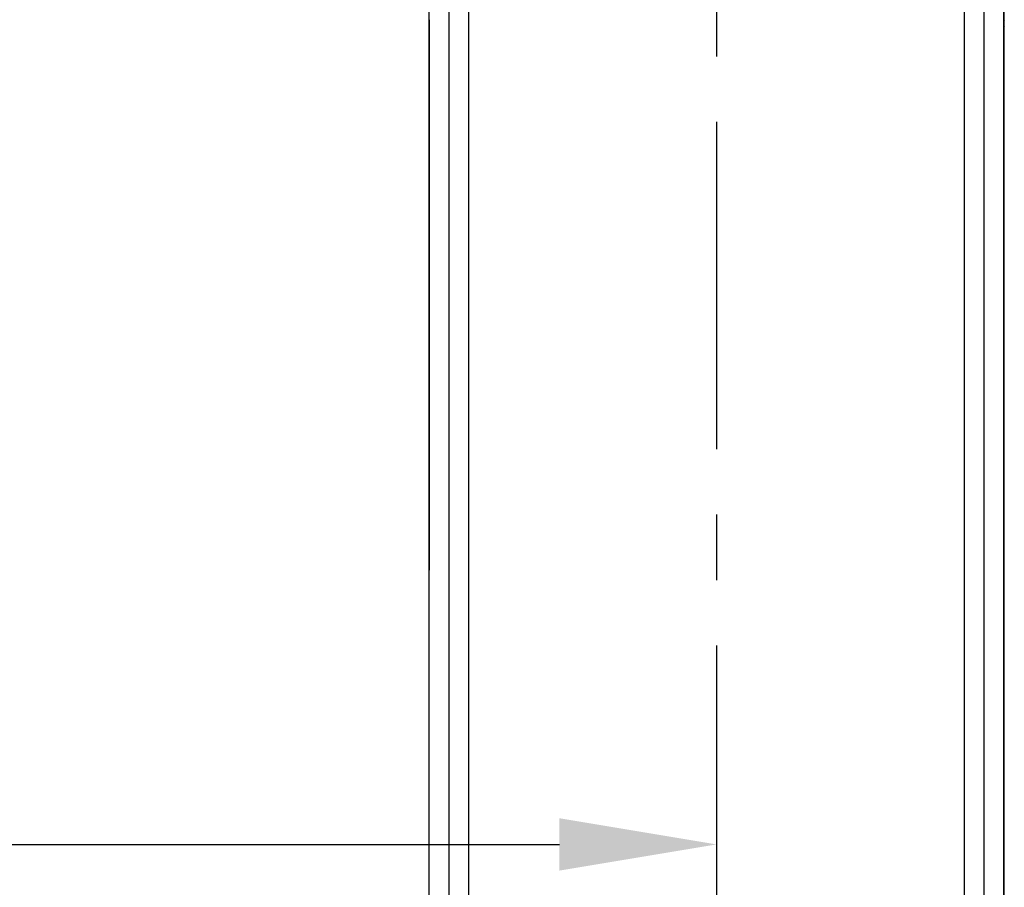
# Model space of a CAD drawing. Extents: x -4258 to -3838, y 2184 to 2778.
# Tile 13 of 20: x -4084 to -4066, y 2549 to 2565. Entities that reach past the tile are written whole.
import ezdxf

# ---------------------------------------------------------------- set-up
doc = ezdxf.new("R2010")
doc.units = 0
doc.header["$LTSCALE"] = 5
doc.header["$MEASUREMENT"] = 0
doc.linetypes.add('CENTER', pattern=[2, 1.25, -0.25, 0.25, -0.25])
doc.layers.get('0').update_dxf_attribs({"color": 2, "linetype": 'CONTINUOUS'})
doc.layers.add('CL', color=1, linetype='CENTER')
doc.layers.add('D', color=2, linetype='CONTINUOUS')

# ---------------------------------------------------------------- blocks, each defined once
blk = doc.blocks.new('A$C68571C2D')
at = {"color": 7, "linetype": 'Continuous'}
for p, q in [((3.081, 33.124), (3.076, 3.441)), ((14.066, 3.441), (14.061, 33.116)), ((3.084, 31.929), (3.081, 31.916)), ((3.084, 31.805), (3.081, 31.791)), ((14.058, 31.929), (14.061, 31.916)), ((14.058, 31.805), (14.061, 31.791))]:
    blk.add_line(p, q, dxfattribs=at)
for points, start_tangent, end_tangent in [([(3.841, 31.69), (3.841, 32.987), (3.84, 34.265), (3.839, 35.528)], (0.000089, 1), (-0.001654, 0.999999)), ([(13.303, 35.528), (13.301, 34.265), (13.3, 32.987), (13.3, 31.69)], (-0.001654, -0.999999), (0.000089, -1)), ([(14.058, 31.929), (14.058, 32.334), (14.058, 32.77), (14.058, 33.244), (14.057, 33.758), (14.057, 34.318), (14.056, 34.928), (14.054, 35.592)], (0.000445, 1), (-0.00225, 0.999997)), ([(3.47, 31.603), (3.469, 32.9), (3.469, 34.178), (3.467, 35.441)], (0.000063, 1), (-0.001389, 0.999999)), ([(13.674, 35.441), (13.673, 34.178), (13.672, 32.9), (13.672, 31.603)], (-0.001389, -0.999999), (0.000063, -1)), ([(3.084, 31.791), (3.083, 22.445), (3.081, 12.995), (3.079, 3.455)], (-0.000148, -1), (-0.000168, -1)), ([(3.084, 31.929), (3.084, 31.867)], (0.000428, -1), (0.000167, -1)), ([(3.084, 31.867), (3.084, 31.805)], (0.000167, -1), (-0.000095, -1)), ([(3.084, 31.805), (3.084, 31.791)], (-0.000148, -1), (-0.000148, -1)), ([(14.058, 31.916), (14.058, 31.929)], (0.000372, 1), (0.000428, 1)), ([(14.058, 31.867), (14.058, 31.916)], (0.000167, 1), (0.000372, 1)), ([(14.058, 31.805), (14.058, 31.867)], (-0.000095, 1), (0.000167, 1)), ([(14.058, 31.791), (14.058, 31.805)], (-0.000148, 1), (-0.000148, 1)), ([(14.062, 3.455), (14.06, 12.996), (14.059, 22.445), (14.058, 31.791)], (-0.000168, 1), (-0.000148, 1)), ([(3.468, 4.17), (3.468, 13.639), (3.469, 22.781), (3.47, 31.603)], (0.000079, 1), (0.000075, 1)), ([(3.839, 4.255), (3.84, 13.726), (3.841, 22.868), (3.841, 31.69)], (0.000091, 1), (0.000089, 1)), ([(13.3, 31.69), (13.301, 22.868), (13.302, 13.726), (13.303, 4.255)], (0.000089, -1), (0.000091, -1)), ([(13.672, 31.603), (13.672, 22.781), (13.673, 13.639), (13.674, 4.17)], (0.000075, -1), (0.000079, -1))]:
    blk.add_spline(points, degree=3, dxfattribs=dict(at, start_tangent=start_tangent, end_tangent=end_tangent))
at = {"layer": 'CL'}
blk.add_line((8.571, 59.975), (8.571, 0), dxfattribs=at)

msp = doc.modelspace()

# ---------------------------------------------------------------- linework, layer by layer
at = {"layer": 'D', "ltscale": 0.6}
msp.add_line((-4140.635, 2549.438), (-4074.135, 2549.438), dxfattribs=at)
msp.add_solid([(-4074.135, 2549.938), (-4074.135, 2548.938), (-4071.135, 2549.438)], dxfattribs=at)

# ---------------------------------------------------------------- block references
msp.add_blockref('A$C68571C2D', (-4079.706, 2533.263), dxfattribs=at)

doc.saveas('drawing.dxf')
